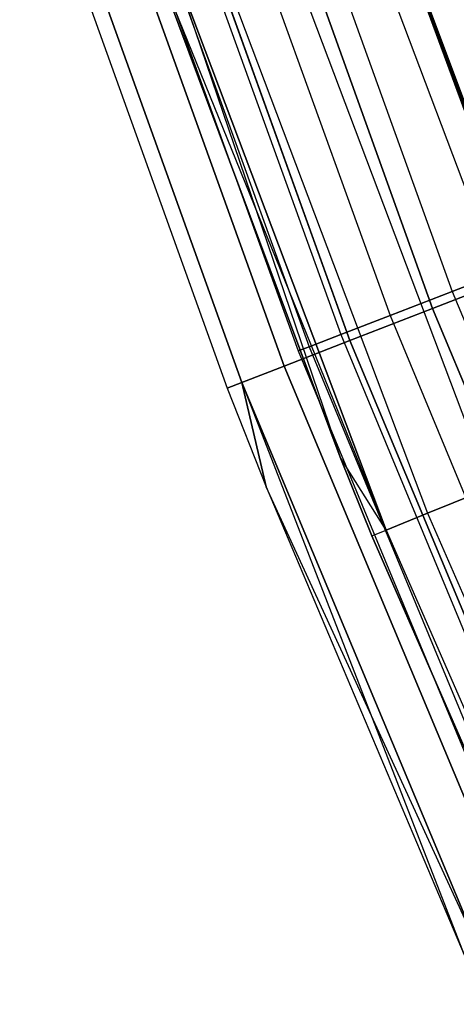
# Model space of a CAD drawing. Extents: x -135 to 135, y -135 to 135.
# Tile 111 of 207: x -71.68 to -68.94, y -31.2 to -25.01. Entities that reach past the tile are written whole.
import ezdxf

# ---------------------------------------------------------------- set-up
doc = ezdxf.new("R2010")
doc.units = 0
doc.header["$LTSCALE"] = 25.4
doc.layers.get('0').update_dxf_attribs({"linetype": 'CONTINUOUS'})

# ---------------------------------------------------------------- blocks, each defined once
blk = doc.blocks.new('SANTANA_BIURKO_A_PM_STL')
at = {"color": 0}
for p, q in [((-69.7857, -23.0695, 151), (-68.5167, -26.6027, 151)), ((-69.7857, -23.0695, 151), (-68.5167, -26.6027, 151)), ((-68.5167, -26.6027, 0), (-69.7857, -23.0695, 0)), ((-68.5167, -26.6027, 0), (-69.7857, -23.0695, 0)), ((-70.3725, -23.2635, 150.9021), (-69.0929, -26.8264, 150.9021)), ((-70.3725, -23.2635, 150.9021), (-69.0929, -26.8264, 150.9021)), ((-69.0929, -26.8264, 0.0979), (-70.3725, -23.2635, 0.0979)), ((-69.0929, -26.8264, 0.0979), (-70.3725, -23.2635, 0.0979)), ((-69.6898, -23.3577, 150.5), (-68.5367, -26.5513, 150.5)), ((-69.6898, -23.3577, 150.5), (-68.5367, -26.5513, 150.5)), ((-69.6898, -23.3577, 147.5), (-68.5367, -26.5513, 147.5)), ((-69.6898, -23.3577, 147.5), (-68.5367, -26.5513, 147.5)), ((-69.6898, -23.3577, 3.5), (-68.5367, -26.5513, 3.5)), ((-69.6898, -23.3577, 3.5), (-68.5367, -26.5513, 3.5)), ((-69.6898, -23.3577, 0.5), (-68.5367, -26.5513, 0.5)), ((-69.6898, -23.3577, 0.5), (-68.5367, -26.5513, 0.5)), ((-70.9019, -23.4385, 150.618), (-69.6126, -27.0282, 150.618)), ((-70.9019, -23.4385, 150.618), (-69.6126, -27.0282, 150.618)), ((-69.6126, -27.0282, 0.382), (-70.9019, -23.4385, 0.382)), ((-69.6126, -27.0282, 0.382), (-70.9019, -23.4385, 0.382)), ((-70.1293, -23.505, 150.4266), (-68.9689, -26.7187, 150.4266)), ((-70.1293, -23.505, 150.4266), (-68.9689, -26.7187, 150.4266)), ((-70.1293, -23.505, 147.5734), (-68.9689, -26.7187, 147.5734)), ((-70.1293, -23.505, 147.5734), (-68.9689, -26.7187, 147.5734)), ((-70.1293, -23.505, 3.4266), (-68.9689, -26.7187, 3.4266)), ((-70.1293, -23.505, 3.4266), (-68.9689, -26.7187, 3.4266)), ((-70.1293, -23.505, 0.5734), (-68.9689, -26.7187, 0.5734)), ((-70.1293, -23.505, 0.5734), (-68.9689, -26.7187, 0.5734)), ((-71.322, -23.5774, 150.1756), (-70.0251, -27.1884, 150.1756)), ((-71.322, -23.5774, 150.1756), (-70.0251, -27.1884, 150.1756)), ((-70.0251, -27.1884, 0.8244), (-71.322, -23.5774, 0.8244)), ((-70.0251, -27.1884, 0.8244), (-71.322, -23.5774, 0.8244)), ((-71.5917, -23.6666, 149.618), (-70.2899, -27.2912, 149.618)), ((-71.5917, -23.6666, 149.618), (-70.2899, -27.2912, 149.618)), ((-70.2899, -27.2912, 1.382), (-71.5917, -23.6666, 1.382)), ((-70.2899, -27.2912, 1.382), (-71.5917, -23.6666, 1.382)), ((-70.5258, -23.6379, 150.2135), (-69.3588, -26.8698, 150.2135)), ((-70.5258, -23.6379, 150.2135), (-69.3588, -26.8698, 150.2135)), ((-70.5258, -23.6379, 147.7865), (-69.3588, -26.8698, 147.7865)), ((-70.5258, -23.6379, 147.7865), (-69.3588, -26.8698, 147.7865)), ((-70.5258, -23.6379, 3.2135), (-69.3588, -26.8698, 3.2135)), ((-70.5258, -23.6379, 3.2135), (-69.3588, -26.8698, 3.2135)), ((-70.5258, -23.6379, 0.7865), (-69.3588, -26.8698, 0.7865)), ((-70.5258, -23.6379, 0.7865), (-69.3588, -26.8698, 0.7865)), ((-71.6847, -23.6973, 149), (-70.3811, -27.3266, 149)), ((-71.6847, -23.6973, 2), (-70.3811, -27.3266, 2)), ((-71.6847, -23.6973, 149), (-70.3811, -27.3266, 149)), ((-71.6847, -23.6973, 2), (-70.3811, -27.3266, 2)), ((-70.8404, -23.7433, 149.8817), (-69.6683, -26.9896, 149.8817)), ((-70.8404, -23.7433, 149.8817), (-69.6683, -26.9896, 149.8817)), ((-70.8404, -23.7433, 148.1183), (-69.6683, -26.9896, 148.1183)), ((-70.8404, -23.7433, 148.1183), (-69.6683, -26.9896, 148.1183)), ((-70.8404, -23.7433, 2.8817), (-69.6683, -26.9896, 2.8817)), ((-70.8404, -23.7433, 2.8817), (-69.6683, -26.9896, 2.8817)), ((-70.8404, -23.7433, 1.1183), (-69.6683, -26.9896, 1.1183)), ((-70.8404, -23.7433, 1.1183), (-69.6683, -26.9896, 1.1183)), ((-68.0848, -27.6895, 147.5), (-69.5633, -23.7317, 147)), ((-69.5633, -23.7317, 147), (-68.5167, -26.6027, 147)), ((-68.0848, -27.6895, 147.5), (-69.5633, -23.7317, 147)), ((-69.5633, -23.7317, 147), (-68.5167, -26.6027, 147)), ((-69.5633, -23.7317, 4), (-68.5167, -26.6027, 4)), ((-69.5633, -23.7317, 4), (-68.5167, -26.6027, 4)), ((-71.1121, -23.8344, 149), (-69.9354, -27.0931, 149)), ((-71.1121, -23.8344, 149), (-69.9354, -27.0931, 149)), ((-71.1121, -23.8344, 2), (-69.9354, -27.0931, 2)), ((-71.1121, -23.8344, 2), (-69.9354, -27.0931, 2)), ((-71.0424, -23.811, 149.4635), (-69.867, -27.0666, 149.4635)), ((-71.0424, -23.811, 149.4635), (-69.867, -27.0666, 149.4635)), ((-71.0424, -23.811, 148.5365), (-69.867, -27.0666, 148.5365)), ((-71.0424, -23.811, 148.5365), (-69.867, -27.0666, 148.5365)), ((-71.0424, -23.811, 2.4635), (-69.867, -27.0666, 2.4635)), ((-71.0424, -23.811, 2.4635), (-69.867, -27.0666, 2.4635)), ((-71.0424, -23.811, 1.5365), (-69.867, -27.0666, 1.5365)), ((-71.0424, -23.811, 1.5365), (-69.867, -27.0666, 1.5365)), ((-69.42, -24.1479, 147.5), (-68.0848, -27.6895, 147.5)), ((-69.42, -24.1479, 147.5), (-68.0848, -27.6895, 147.5)), ((-68.5167, -26.6027, 4), (-69.42, -24.1479, 3.5)), ((-69.42, -24.1479, 3.5), (-68.0848, -27.6895, 3.5)), ((-68.5167, -26.6027, 4), (-69.42, -24.1479, 3.5)), ((-69.42, -24.1479, 3.5), (-68.0848, -27.6895, 3.5)), ((-69.5907, -24.2073, 150.4891), (-68.2523, -27.7576, 150.4891)), ((-69.5907, -24.2073, 150.4891), (-68.2523, -27.7576, 150.4891)), ((-69.5907, -24.2073, 0.5109), (-68.2523, -27.7576, 0.5109)), ((-69.5907, -24.2073, 0.5109), (-68.2523, -27.7576, 0.5109)), ((-70.0784, -24.3769, 150.3282), (-68.7305, -27.9521, 150.3282)), ((-70.0784, -24.3769, 150.3282), (-68.7305, -27.9521, 150.3282)), ((-70.0784, -24.3769, 0.6718), (-68.7305, -27.9521, 0.6718)), ((-70.0784, -24.3769, 0.6718), (-68.7305, -27.9521, 0.6718)), ((-70.4804, -24.5167, 149.9947), (-69.1249, -28.1125, 149.9947)), ((-70.4804, -24.5167, 149.9947), (-69.1249, -28.1125, 149.9947)), ((-70.4804, -24.5167, 1.0053), (-69.1249, -28.1125, 1.0053)), ((-70.4804, -24.5167, 1.0053), (-69.1249, -28.1125, 1.0053)), ((-70.7446, -24.6087, 149.5319), (-69.6733, -27.7604, 149)), ((-69.384, -28.2179, 149.5319), (-70.7446, -24.6087, 149.5319)), ((-69.384, -28.2179, 149.5319), (-70.7446, -24.6087, 149.5319)), ((-70.7446, -24.6087, 149.5319), (-69.6733, -27.7604, 149)), ((-70.7446, -24.6087, 1.4681), (-69.384, -28.2179, 1.4681)), ((-70.7446, -24.6087, 1.4681), (-69.384, -28.2179, 1.4681)), ((-69.6733, -27.7604, 149), (-70.8367, -24.6407, 149)), ((-70.8367, -24.6407, 2), (-69.384, -28.2179, 1.4681)), ((-70.8367, -24.6407, 2), (-69.384, -28.2179, 1.4681)), ((-70.8367, -24.6407, 2), (-69.6733, -27.7604, 2)), ((-69.6733, -27.7604, 149), (-70.8367, -24.6407, 149)), ((-70.8367, -24.6407, 2), (-69.6733, -27.7604, 2)), ((-68.9689, -26.7187, 150.4266), (-68.5367, -26.5513, 150.5)), ((-68.9689, -26.7187, 150.4266), (-68.5367, -26.5513, 150.5)), ((-68.5367, -26.5513, 147.5), (-68.9689, -26.7187, 147.5734)), ((-68.5367, -26.5513, 147.5), (-68.9689, -26.7187, 147.5734)), ((-68.9689, -26.7187, 3.4266), (-68.5367, -26.5513, 3.5)), ((-68.9689, -26.7187, 3.4266), (-68.5367, -26.5513, 3.5)), ((-68.5367, -26.5513, 0.5), (-68.9689, -26.7187, 0.5734)), ((-68.5367, -26.5513, 0.5), (-68.9689, -26.7187, 0.5734)), ((-68.5167, -26.6027, 151), (-69.0929, -26.8264, 150.9021)), ((-68.5167, -26.6027, 151), (-69.0929, -26.8264, 150.9021)), ((-69.0929, -26.8264, 0.0979), (-68.5167, -26.6027, 0)), ((-69.0929, -26.8264, 0.0979), (-68.5167, -26.6027, 0)), ((-69.3588, -26.8698, 150.2135), (-68.9689, -26.7187, 150.4266)), ((-69.3588, -26.8698, 150.2135), (-68.9689, -26.7187, 150.4266)), ((-68.9689, -26.7187, 147.5734), (-69.3588, -26.8698, 147.7865)), ((-68.9689, -26.7187, 147.5734), (-69.3588, -26.8698, 147.7865)), ((-69.3588, -26.8698, 3.2135), (-68.9689, -26.7187, 3.4266)), ((-69.3588, -26.8698, 3.2135), (-68.9689, -26.7187, 3.4266)), ((-68.9689, -26.7187, 0.5734), (-69.3588, -26.8698, 0.7865)), ((-68.9689, -26.7187, 0.5734), (-69.3588, -26.8698, 0.7865)), ((-68.9689, -26.7187, 150.4266), (-67.6614, -29.8754, 150.4266)), ((-68.9689, -26.7187, 150.4266), (-67.6614, -29.8754, 150.4266)), ((-68.9689, -26.7187, 147.5734), (-67.6614, -29.8754, 147.5734)), ((-68.9689, -26.7187, 147.5734), (-67.6614, -29.8754, 147.5734)), ((-68.9689, -26.7187, 3.4266), (-67.6614, -29.8754, 3.4266)), ((-68.9689, -26.7187, 3.4266), (-67.6614, -29.8754, 3.4266)), ((-68.9689, -26.7187, 0.5734), (-67.6614, -29.8754, 0.5734)), ((-68.9689, -26.7187, 0.5734), (-67.6614, -29.8754, 0.5734)), ((-69.0929, -26.8264, 150.9021), (-69.6126, -27.0282, 150.618)), ((-69.0929, -26.8264, 150.9021), (-69.6126, -27.0282, 150.618)), ((-69.6126, -27.0282, 0.382), (-69.0929, -26.8264, 0.0979)), ((-69.6126, -27.0282, 0.382), (-69.0929, -26.8264, 0.0979)), ((-67.633, -30.3194, 150.9021), (-69.0929, -26.8264, 150.9021)), ((-67.633, -30.3194, 150.9021), (-69.0929, -26.8264, 150.9021)), ((-69.0929, -26.8264, 0.0979), (-67.633, -30.3194, 0.0979)), ((-69.0929, -26.8264, 0.0979), (-67.633, -30.3194, 0.0979)), ((-69.6683, -26.9896, 149.8817), (-69.3588, -26.8698, 150.2135)), ((-69.6683, -26.9896, 149.8817), (-69.3588, -26.8698, 150.2135)), ((-69.3588, -26.8698, 147.7865), (-69.6683, -26.9896, 148.1183)), ((-69.3588, -26.8698, 147.7865), (-69.6683, -26.9896, 148.1183)), ((-69.6683, -26.9896, 2.8817), (-69.3588, -26.8698, 3.2135)), ((-69.6683, -26.9896, 2.8817), (-69.3588, -26.8698, 3.2135)), ((-69.3588, -26.8698, 0.7865), (-69.6683, -26.9896, 1.1183)), ((-69.3588, -26.8698, 0.7865), (-69.6683, -26.9896, 1.1183)), ((-69.3588, -26.8698, 150.2135), (-68.0439, -30.0443, 150.2135)), ((-69.3588, -26.8698, 150.2135), (-68.0439, -30.0443, 150.2135)), ((-69.3588, -26.8698, 147.7865), (-68.0439, -30.0443, 147.7865)), ((-69.3588, -26.8698, 147.7865), (-68.0439, -30.0443, 147.7865)), ((-69.3588, -26.8698, 3.2135), (-68.0439, -30.0443, 3.2135)), ((-69.3588, -26.8698, 3.2135), (-68.0439, -30.0443, 3.2135)), ((-69.3588, -26.8698, 0.7865), (-68.0439, -30.0443, 0.7865)), ((-69.3588, -26.8698, 0.7865), (-68.0439, -30.0443, 0.7865)), ((-69.867, -27.0666, 149.4635), (-69.6683, -26.9896, 149.8817)), ((-69.867, -27.0666, 149.4635), (-69.6683, -26.9896, 149.8817)), ((-69.6683, -26.9896, 148.1183), (-69.867, -27.0666, 148.5365)), ((-69.6683, -26.9896, 148.1183), (-69.867, -27.0666, 148.5365)), ((-69.867, -27.0666, 2.4635), (-69.6683, -26.9896, 2.8817)), ((-69.867, -27.0666, 2.4635), (-69.6683, -26.9896, 2.8817)), ((-69.6683, -26.9896, 1.1183), (-69.867, -27.0666, 1.5365)), ((-69.6683, -26.9896, 1.1183), (-69.867, -27.0666, 1.5365)), ((-69.6683, -26.9896, 149.8817), (-68.3475, -30.1784, 149.8817)), ((-69.6683, -26.9896, 149.8817), (-68.3475, -30.1784, 149.8817)), ((-69.6683, -26.9896, 148.1183), (-68.3475, -30.1784, 148.1183)), ((-69.6683, -26.9896, 148.1183), (-68.3475, -30.1784, 148.1183)), ((-69.6683, -26.9896, 2.8817), (-68.3475, -30.1784, 2.8817)), ((-69.6683, -26.9896, 2.8817), (-68.3475, -30.1784, 2.8817)), ((-69.6683, -26.9896, 1.1183), (-68.3475, -30.1784, 1.1183)), ((-69.6683, -26.9896, 1.1183), (-68.3475, -30.1784, 1.1183)), ((-69.6126, -27.0282, 150.618), (-70.0251, -27.1884, 150.1756)), ((-69.6126, -27.0282, 150.618), (-70.0251, -27.1884, 150.1756)), ((-70.0251, -27.1884, 0.8244), (-69.6126, -27.0282, 0.382)), ((-70.0251, -27.1884, 0.8244), (-69.6126, -27.0282, 0.382)), ((-69.9354, -27.0931, 149), (-69.867, -27.0666, 149.4635)), ((-69.9354, -27.0931, 149), (-69.867, -27.0666, 149.4635)), ((-69.867, -27.0666, 148.5365), (-69.9354, -27.0931, 149)), ((-69.867, -27.0666, 148.5365), (-69.9354, -27.0931, 149)), ((-69.9354, -27.0931, 2), (-69.867, -27.0666, 2.4635)), ((-69.9354, -27.0931, 2), (-69.867, -27.0666, 2.4635)), ((-69.867, -27.0666, 1.5365), (-69.9354, -27.0931, 2)), ((-69.867, -27.0666, 1.5365), (-69.9354, -27.0931, 2)), ((-69.867, -27.0666, 149.4635), (-68.5424, -30.2644, 149.4635)), ((-69.867, -27.0666, 149.4635), (-68.5424, -30.2644, 149.4635)), ((-69.867, -27.0666, 148.5365), (-68.5424, -30.2644, 148.5365)), ((-69.867, -27.0666, 148.5365), (-68.5424, -30.2644, 148.5365)), ((-69.867, -27.0666, 2.4635), (-68.5424, -30.2644, 2.4635)), ((-69.867, -27.0666, 2.4635), (-68.5424, -30.2644, 2.4635)), ((-69.867, -27.0666, 1.5365), (-68.5424, -30.2644, 1.5365)), ((-69.867, -27.0666, 1.5365), (-68.5424, -30.2644, 1.5365)), ((-68.1417, -30.5474, 150.618), (-69.6126, -27.0282, 150.618)), ((-68.1417, -30.5474, 150.618), (-69.6126, -27.0282, 150.618)), ((-69.6126, -27.0282, 0.382), (-68.1417, -30.5474, 0.382)), ((-69.6126, -27.0282, 0.382), (-68.1417, -30.5474, 0.382)), ((-69.9354, -27.0931, 149), (-68.6095, -30.2941, 149)), ((-69.9354, -27.0931, 149), (-68.6095, -30.2941, 149)), ((-69.9354, -27.0931, 2), (-68.6095, -30.2941, 2)), ((-69.9354, -27.0931, 2), (-68.6095, -30.2941, 2)), ((-70.0251, -27.1884, 150.1756), (-70.2899, -27.2912, 149.618)), ((-70.0251, -27.1884, 150.1756), (-70.2899, -27.2912, 149.618)), ((-70.2899, -27.2912, 1.382), (-70.0251, -27.1884, 0.8244)), ((-70.2899, -27.2912, 1.382), (-70.0251, -27.1884, 0.8244)), ((-68.5455, -30.7284, 150.1756), (-70.0251, -27.1884, 150.1756)), ((-68.5455, -30.7284, 150.1756), (-70.0251, -27.1884, 150.1756)), ((-70.0251, -27.1884, 0.8244), (-68.5455, -30.7284, 0.8244)), ((-70.0251, -27.1884, 0.8244), (-68.5455, -30.7284, 0.8244)), ((-70.2899, -27.2912, 149.618), (-70.3811, -27.3266, 149)), ((-70.2899, -27.2912, 149.618), (-70.3811, -27.3266, 149)), ((-70.3811, -27.3266, 2), (-70.2899, -27.2912, 1.382)), ((-70.3811, -27.3266, 2), (-70.2899, -27.2912, 1.382)), ((-70.3811, -27.3266, 149), (-70.1377, -27.9454, 149)), ((-70.3811, -27.3266, 2), (-70.3811, -27.3266, 149)), ((-70.3811, -27.3266, 2), (-70.3811, -27.3266, 149)), ((-70.3811, -27.3266, 2), (-70.1377, -27.9454, 2)), ((-70.3811, -27.3266, 149), (-70.1377, -27.9454, 149)), ((-70.3811, -27.3266, 2), (-70.1377, -27.9454, 2)), ((-70.1377, -27.9454, 149), (-70.2899, -27.2912, 149.618)), ((-70.1377, -27.9454, 149), (-70.2899, -27.2912, 149.618)), ((-68.8047, -30.8446, 149.618), (-70.2899, -27.2912, 149.618)), ((-68.8047, -30.8446, 149.618), (-70.2899, -27.2912, 149.618)), ((-70.2899, -27.2912, 1.382), (-70.1377, -27.9454, 2)), ((-70.2899, -27.2912, 1.382), (-70.1377, -27.9454, 2)), ((-70.2899, -27.2912, 1.382), (-68.894, -30.8847, 2)), ((-70.2899, -27.2912, 1.382), (-68.894, -30.8847, 2)), ((-70.2899, -27.2912, 1.382), (-68.8047, -30.8446, 1.382)), ((-70.2899, -27.2912, 1.382), (-68.8047, -30.8446, 1.382)), ((-69.384, -28.2179, 149.5319), (-69.6733, -27.7604, 149)), ((-69.384, -28.2179, 149.5319), (-69.6733, -27.7604, 149)), ((-69.4743, -28.2546, 149), (-69.6733, -27.7604, 149)), ((-69.6733, -27.7604, 2), (-69.4743, -28.2546, 2)), ((-69.384, -28.2179, 1.4681), (-69.6733, -27.7604, 2)), ((-69.384, -28.2179, 1.4681), (-69.6733, -27.7604, 2)), ((-69.6733, -27.7604, 149), (-69.6733, -27.7604, 2)), ((-69.6733, -27.7604, 149), (-69.6733, -27.7604, 2)), ((-69.4743, -28.2546, 149), (-69.6733, -27.7604, 149)), ((-69.6733, -27.7604, 2), (-69.4743, -28.2546, 2)), ((-70.1377, -27.9454, 149), (-68.894, -30.8847, 149)), ((-68.8047, -30.8446, 149.618), (-70.1377, -27.9454, 149)), ((-68.8047, -30.8446, 149.618), (-70.1377, -27.9454, 149)), ((-70.1377, -27.9454, 2), (-70.1377, -27.9454, 149)), ((-70.1377, -27.9454, 2), (-70.1377, -27.9454, 149)), ((-70.1377, -27.9454, 2), (-68.894, -30.8847, 2)), ((-70.1377, -27.9454, 149), (-68.894, -30.8847, 149)), ((-70.1377, -27.9454, 2), (-68.894, -30.8847, 2)), ((-69.1249, -28.1125, 149.9947), (-68.7305, -27.9521, 150.3282)), ((-69.1249, -28.1125, 149.9947), (-68.7305, -27.9521, 150.3282)), ((-68.7305, -27.9521, 0.6718), (-69.1249, -28.1125, 1.0053)), ((-68.7305, -27.9521, 0.6718), (-69.1249, -28.1125, 1.0053)), ((-69.384, -28.2179, 149.5319), (-69.1249, -28.1125, 149.9947)), ((-69.384, -28.2179, 149.5319), (-69.1249, -28.1125, 149.9947)), ((-69.1249, -28.1125, 1.0053), (-69.384, -28.2179, 1.4681)), ((-69.1249, -28.1125, 1.0053), (-69.384, -28.2179, 1.4681)), ((-69.1249, -28.1125, 149.9947), (-67.586, -31.6337, 149.9947)), ((-69.1249, -28.1125, 149.9947), (-67.586, -31.6337, 149.9947)), ((-69.1249, -28.1125, 1.0053), (-67.586, -31.6337, 1.0053)), ((-69.1249, -28.1125, 1.0053), (-67.586, -31.6337, 1.0053)), ((-69.4743, -28.2546, 149), (-69.384, -28.2179, 149.5319)), ((-69.4743, -28.2546, 149), (-69.384, -28.2179, 149.5319)), ((-69.4743, -28.2546, 2), (-69.384, -28.2179, 1.4681)), ((-69.4743, -28.2546, 2), (-69.384, -28.2179, 1.4681)), ((-67.9277, -31.7936, 149), (-69.4743, -28.2546, 149)), ((-69.4743, -28.2546, 2), (-67.9277, -31.7936, 2)), ((-69.4743, -28.2546, 149), (-69.4743, -28.2546, 2)), ((-69.4743, -28.2546, 149), (-69.4743, -28.2546, 2)), ((-67.9277, -31.7936, 149), (-69.4743, -28.2546, 149)), ((-69.4743, -28.2546, 2), (-67.9277, -31.7936, 2)), ((-69.384, -28.2179, 149.5319), (-67.8394, -31.7523, 149.5319)), ((-69.384, -28.2179, 149.5319), (-67.8394, -31.7523, 149.5319)), ((-69.384, -28.2179, 1.4681), (-67.8394, -31.7523, 1.4681)), ((-69.384, -28.2179, 1.4681), (-67.8394, -31.7523, 1.4681))]:
    blk.add_line(p, q, dxfattribs=at)

msp = doc.modelspace()

# ---------------------------------------------------------------- block references
at = {"color": 253}
msp.add_blockref('SANTANA_BIURKO_A_PM_STL', (0, 0), dxfattribs=at)

doc.saveas('drawing.dxf')
